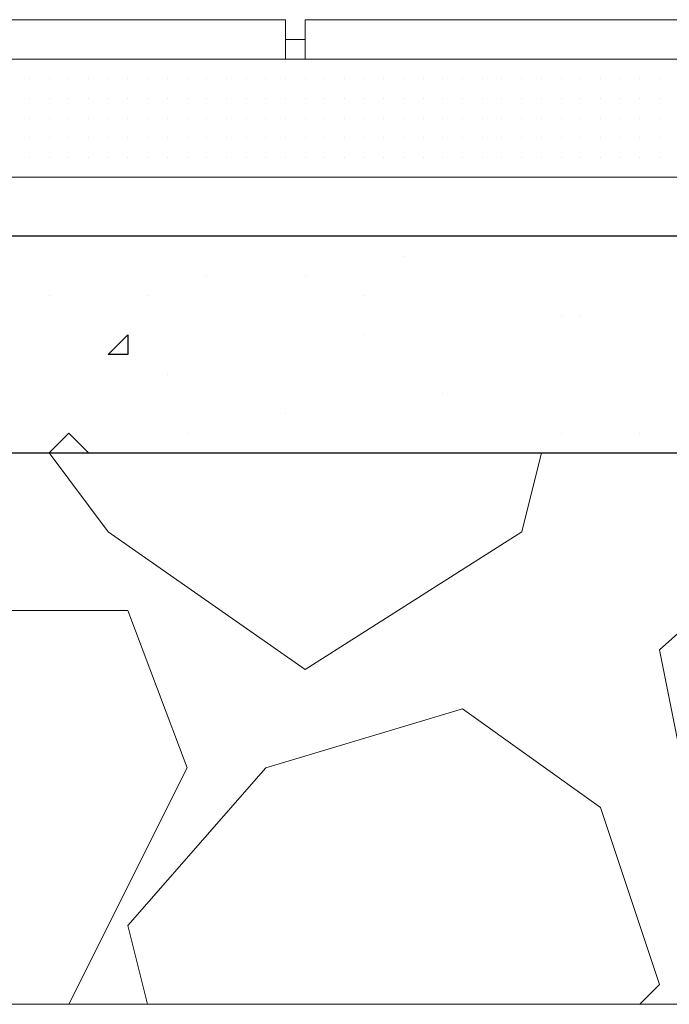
# Model space of a CAD drawing. Header units: metres. Extents: x 5.7 to 89.8, y 4 to 63.5.
# Tile 81 of 256: x 18.105 to 18.423, y 45.389 to 45.87. Entities that reach past the tile are written whole.
import ezdxf

# ---------------------------------------------------------------- set-up
doc = ezdxf.new("R2010")
doc.units = ezdxf.units.M
doc.header["$MEASUREMENT"] = 0
for name, color, linetype in [('PDF17_hatch', 7, 'Continuous'), ('PDF17_hatch-borshi', 7, 'Continuous'), ('PDF17_kaff', 7, 'Continuous')]:
    doc.layers.add(name, color=color, linetype=linetype)

msp = doc.modelspace()

# ---------------------------------------------------------------- linework, layer by layer
at = {"layer": 'PDF17_hatch', "lineweight": 25}
for points in [[(18.29286, 45.75462), (18.29286, 45.75462)], [(18.19655, 45.74499), (18.19655, 45.74499)], [(18.2447, 45.74499), (18.2447, 45.74499)], [(18.1195, 45.73536), (18.1195, 45.73536)], [(18.16765, 45.73536), (18.16765, 45.73536)], [(18.2736, 45.73536), (18.2736, 45.73536)], [(18.36991, 45.72573), (18.36991, 45.72573)], [(18.37954, 45.72573), (18.37954, 45.72573)], [(18.2736, 45.7161), (18.2736, 45.7161)], [(18.17728, 45.69683), (18.17728, 45.69683)], [(18.31212, 45.6872), (18.31212, 45.6872)], [(18.23507, 45.67757), (18.23507, 45.67757)], [(18.1195, 45.65831), (18.12913, 45.66794), (18.13876, 45.65831)], [(18.18692, 45.66794), (18.18692, 45.66794)], [(18.36991, 45.66794), (18.36991, 45.66794)], [(18.40843, 45.66794), (18.40843, 45.66794)], [(18.23507, 45.65831), (18.23507, 45.65831)], [(18.23507, 45.65831), (18.23507, 45.65831)]]:
    msp.add_lwpolyline(points, dxfattribs=at)
msp.add_lwpolyline([(18.15802, 45.7161), (18.15802, 45.70646), (18.14839, 45.70646)], close=True, dxfattribs=at)
at = {"layer": 'PDF17_hatch-borshi', "lineweight": 18}
for points in [[(18.10987, 45.85093), (18.10987, 45.85093)], [(18.1195, 45.85093), (18.1195, 45.85093)], [(18.1195, 45.85093), (18.1195, 45.85093)], [(18.12913, 45.85093), (18.12913, 45.85093)], [(18.12913, 45.85093), (18.12913, 45.85093)], [(18.13876, 45.85093), (18.13876, 45.85093)], [(18.14839, 45.85093), (18.14839, 45.85093)], [(18.15802, 45.85093), (18.15802, 45.85093)], [(18.15802, 45.85093), (18.15802, 45.85093)], [(18.15802, 45.85093), (18.15802, 45.85093)], [(18.17728, 45.85093), (18.17728, 45.85093)], [(18.18692, 45.85093), (18.18692, 45.85093)], [(18.19655, 45.85093), (18.19655, 45.85093)], [(18.19655, 45.85093), (18.19655, 45.85093)], [(18.21581, 45.85093), (18.21581, 45.85093)], [(18.2447, 45.85093), (18.2447, 45.85093)], [(18.2447, 45.85093), (18.2447, 45.85093)], [(18.2736, 45.85093), (18.2736, 45.85093)], [(18.31212, 45.85093), (18.31212, 45.85093)], [(18.34102, 45.85093), (18.34102, 45.85093)], [(18.35065, 45.85093), (18.35065, 45.85093)], [(18.35065, 45.85093), (18.35065, 45.85093)], [(18.35065, 45.85093), (18.35065, 45.85093)], [(18.36028, 45.85093), (18.36028, 45.85093)], [(18.36991, 45.85093), (18.36991, 45.85093)], [(18.37954, 45.85093), (18.37954, 45.85093)], [(18.38917, 45.85093), (18.38917, 45.85093)], [(18.3988, 45.85093), (18.3988, 45.85093)], [(18.3988, 45.85093), (18.3988, 45.85093)], [(18.40843, 45.85093), (18.40843, 45.85093)], [(18.41806, 45.85093), (18.41806, 45.85093)], [(18.10987, 45.8413), (18.10987, 45.8413)], [(18.10987, 45.8413), (18.10987, 45.8413)], [(18.10987, 45.8413), (18.10987, 45.8413)], [(18.1195, 45.8413), (18.1195, 45.8413)], [(18.1195, 45.8413), (18.1195, 45.8413)], [(18.1195, 45.8413), (18.1195, 45.8413)], [(18.12913, 45.8413), (18.12913, 45.8413)], [(18.12913, 45.8413), (18.12913, 45.8413)], [(18.12913, 45.8413), (18.12913, 45.8413)], [(18.12913, 45.8413), (18.12913, 45.8413)], [(18.13876, 45.8413), (18.13876, 45.8413)], [(18.13876, 45.8413), (18.13876, 45.8413)], [(18.14839, 45.8413), (18.14839, 45.8413)], [(18.14839, 45.8413), (18.14839, 45.8413)], [(18.14839, 45.8413), (18.14839, 45.8413)], [(18.14839, 45.8413), (18.14839, 45.8413)], [(18.15802, 45.8413), (18.15802, 45.8413)], [(18.15802, 45.8413), (18.15802, 45.8413)], [(18.15802, 45.8413), (18.15802, 45.8413)], [(18.16765, 45.8413), (18.16765, 45.8413)], [(18.16765, 45.8413), (18.16765, 45.8413)], [(18.16765, 45.8413), (18.16765, 45.8413)], [(18.16765, 45.8413), (18.16765, 45.8413)], [(18.16765, 45.8413), (18.16765, 45.8413)], [(18.17728, 45.8413), (18.17728, 45.8413)], [(18.17728, 45.8413), (18.17728, 45.8413)], [(18.17728, 45.8413), (18.17728, 45.8413)], [(18.18692, 45.8413), (18.18692, 45.8413)], [(18.18692, 45.8413), (18.18692, 45.8413)], [(18.18692, 45.8413), (18.18692, 45.8413)], [(18.18692, 45.8413), (18.18692, 45.8413)], [(18.18692, 45.8413), (18.18692, 45.8413)], [(18.19655, 45.8413), (18.19655, 45.8413)], [(18.19655, 45.8413), (18.19655, 45.8413)], [(18.20618, 45.8413), (18.20618, 45.8413)], [(18.20618, 45.8413), (18.20618, 45.8413)], [(18.20618, 45.8413), (18.20618, 45.8413)], [(18.21581, 45.8413), (18.21581, 45.8413)], [(18.21581, 45.8413), (18.21581, 45.8413)], [(18.21581, 45.8413), (18.21581, 45.8413)], [(18.22544, 45.8413), (18.22544, 45.8413)], [(18.22544, 45.8413), (18.22544, 45.8413)], [(18.22544, 45.8413), (18.22544, 45.8413)], [(18.22544, 45.8413), (18.22544, 45.8413)], [(18.23507, 45.8413), (18.23507, 45.8413)], [(18.23507, 45.8413), (18.23507, 45.8413)], [(18.2447, 45.8413), (18.2447, 45.8413)], [(18.2447, 45.8413), (18.2447, 45.8413)], [(18.2447, 45.8413), (18.2447, 45.8413)], [(18.25433, 45.8413), (18.25433, 45.8413)], [(18.25433, 45.8413), (18.25433, 45.8413)], [(18.25433, 45.8413), (18.25433, 45.8413)], [(18.26397, 45.8413), (18.26397, 45.8413)], [(18.26397, 45.8413), (18.26397, 45.8413)], [(18.26397, 45.8413), (18.26397, 45.8413)], [(18.2736, 45.8413), (18.2736, 45.8413)], [(18.2736, 45.8413), (18.2736, 45.8413)], [(18.28323, 45.8413), (18.28323, 45.8413)], [(18.28323, 45.8413), (18.28323, 45.8413)], [(18.28323, 45.8413), (18.28323, 45.8413)], [(18.28323, 45.8413), (18.28323, 45.8413)], [(18.29286, 45.8413), (18.29286, 45.8413)], [(18.29286, 45.8413), (18.29286, 45.8413)], [(18.29286, 45.8413), (18.29286, 45.8413)], [(18.29286, 45.8413), (18.29286, 45.8413)], [(18.30249, 45.8413), (18.30249, 45.8413)], [(18.30249, 45.8413), (18.30249, 45.8413)], [(18.30249, 45.8413), (18.30249, 45.8413)], [(18.30249, 45.8413), (18.30249, 45.8413)], [(18.31212, 45.8413), (18.31212, 45.8413)], [(18.31212, 45.8413), (18.31212, 45.8413)], [(18.31212, 45.8413), (18.31212, 45.8413)], [(18.31212, 45.8413), (18.31212, 45.8413)], [(18.32175, 45.8413), (18.32175, 45.8413)], [(18.32175, 45.8413), (18.32175, 45.8413)], [(18.32175, 45.8413), (18.32175, 45.8413)], [(18.32175, 45.8413), (18.32175, 45.8413)], [(18.32175, 45.8413), (18.32175, 45.8413)], [(18.33138, 45.8413), (18.33138, 45.8413)], [(18.33138, 45.8413), (18.33138, 45.8413)], [(18.33138, 45.8413), (18.33138, 45.8413)], [(18.33138, 45.8413), (18.33138, 45.8413)], [(18.34102, 45.8413), (18.34102, 45.8413)], [(18.34102, 45.8413), (18.34102, 45.8413)], [(18.34102, 45.8413), (18.34102, 45.8413)], [(18.35065, 45.8413), (18.35065, 45.8413)], [(18.35065, 45.8413), (18.35065, 45.8413)], [(18.35065, 45.8413), (18.35065, 45.8413)], [(18.35065, 45.8413), (18.35065, 45.8413)], [(18.36028, 45.8413), (18.36028, 45.8413)], [(18.36028, 45.8413), (18.36028, 45.8413)], [(18.36991, 45.8413), (18.36991, 45.8413)], [(18.36991, 45.8413), (18.36991, 45.8413)], [(18.36991, 45.8413), (18.36991, 45.8413)], [(18.36991, 45.8413), (18.36991, 45.8413)], [(18.36991, 45.8413), (18.36991, 45.8413)], [(18.37954, 45.8413), (18.37954, 45.8413)], [(18.37954, 45.8413), (18.37954, 45.8413)], [(18.37954, 45.8413), (18.37954, 45.8413)], [(18.37954, 45.8413), (18.37954, 45.8413)], [(18.38917, 45.8413), (18.38917, 45.8413)], [(18.38917, 45.8413), (18.38917, 45.8413)], [(18.38917, 45.8413), (18.38917, 45.8413)], [(18.3988, 45.8413), (18.3988, 45.8413)], [(18.3988, 45.8413), (18.3988, 45.8413)], [(18.3988, 45.8413), (18.3988, 45.8413)], [(18.40843, 45.8413), (18.40843, 45.8413)], [(18.40843, 45.8413), (18.40843, 45.8413)], [(18.40843, 45.8413), (18.40843, 45.8413)], [(18.40843, 45.8413), (18.40843, 45.8413)], [(18.41806, 45.8413), (18.41806, 45.8413)], [(18.41806, 45.8413), (18.41806, 45.8413)], [(18.41806, 45.8413), (18.41806, 45.8413)], [(18.41806, 45.8413), (18.41806, 45.8413)], [(18.10987, 45.83167), (18.10987, 45.83167)], [(18.10987, 45.83167), (18.10987, 45.83167)], [(18.1195, 45.83167), (18.1195, 45.83167)], [(18.1195, 45.83167), (18.1195, 45.83167)], [(18.1195, 45.83167), (18.1195, 45.83167)], [(18.1195, 45.83167), (18.1195, 45.83167)], [(18.12913, 45.83167), (18.12913, 45.83167)], [(18.12913, 45.83167), (18.12913, 45.83167)], [(18.12913, 45.83167), (18.12913, 45.83167)], [(18.13876, 45.83167), (18.13876, 45.83167)], [(18.13876, 45.83167), (18.13876, 45.83167)], [(18.14839, 45.83167), (18.14839, 45.83167)], [(18.14839, 45.83167), (18.14839, 45.83167)], [(18.14839, 45.83167), (18.14839, 45.83167)], [(18.15802, 45.83167), (18.15802, 45.83167)], [(18.15802, 45.83167), (18.15802, 45.83167)], [(18.15802, 45.83167), (18.15802, 45.83167)], [(18.15802, 45.83167), (18.15802, 45.83167)], [(18.16765, 45.83167), (18.16765, 45.83167)], [(18.16765, 45.83167), (18.16765, 45.83167)], [(18.16765, 45.83167), (18.16765, 45.83167)], [(18.17728, 45.83167), (18.17728, 45.83167)], [(18.17728, 45.83167), (18.17728, 45.83167)], [(18.17728, 45.83167), (18.17728, 45.83167)], [(18.17728, 45.83167), (18.17728, 45.83167)], [(18.18692, 45.83167), (18.18692, 45.83167)], [(18.18692, 45.83167), (18.18692, 45.83167)], [(18.18692, 45.83167), (18.18692, 45.83167)], [(18.18692, 45.83167), (18.18692, 45.83167)], [(18.19655, 45.83167), (18.19655, 45.83167)], [(18.19655, 45.83167), (18.19655, 45.83167)], [(18.19655, 45.83167), (18.19655, 45.83167)], [(18.19655, 45.83167), (18.19655, 45.83167)], [(18.20618, 45.83167), (18.20618, 45.83167)], [(18.21581, 45.83167), (18.21581, 45.83167)], [(18.21581, 45.83167), (18.21581, 45.83167)], [(18.21581, 45.83167), (18.21581, 45.83167)], [(18.21581, 45.83167), (18.21581, 45.83167)], [(18.21581, 45.83167), (18.21581, 45.83167)], [(18.22544, 45.83167), (18.22544, 45.83167)], [(18.22544, 45.83167), (18.22544, 45.83167)], [(18.23507, 45.83167), (18.23507, 45.83167)], [(18.23507, 45.83167), (18.23507, 45.83167)], [(18.23507, 45.83167), (18.23507, 45.83167)], [(18.23507, 45.83167), (18.23507, 45.83167)], [(18.2447, 45.83167), (18.2447, 45.83167)], [(18.2447, 45.83167), (18.2447, 45.83167)], [(18.2447, 45.83167), (18.2447, 45.83167)], [(18.25433, 45.83167), (18.25433, 45.83167)], [(18.25433, 45.83167), (18.25433, 45.83167)], [(18.25433, 45.83167), (18.25433, 45.83167)], [(18.25433, 45.83167), (18.25433, 45.83167)], [(18.26397, 45.83167), (18.26397, 45.83167)], [(18.2736, 45.83167), (18.2736, 45.83167)], [(18.2736, 45.83167), (18.2736, 45.83167)], [(18.2736, 45.83167), (18.2736, 45.83167)], [(18.2736, 45.83167), (18.2736, 45.83167)], [(18.28323, 45.83167), (18.28323, 45.83167)], [(18.28323, 45.83167), (18.28323, 45.83167)], [(18.28323, 45.83167), (18.28323, 45.83167)], [(18.29286, 45.83167), (18.29286, 45.83167)], [(18.29286, 45.83167), (18.29286, 45.83167)], [(18.29286, 45.83167), (18.29286, 45.83167)], [(18.30249, 45.83167), (18.30249, 45.83167)], [(18.30249, 45.83167), (18.30249, 45.83167)], [(18.30249, 45.83167), (18.30249, 45.83167)], [(18.31212, 45.83167), (18.31212, 45.83167)], [(18.31212, 45.83167), (18.31212, 45.83167)], [(18.31212, 45.83167), (18.31212, 45.83167)], [(18.31212, 45.83167), (18.31212, 45.83167)], [(18.32175, 45.83167), (18.32175, 45.83167)], [(18.32175, 45.83167), (18.32175, 45.83167)], [(18.32175, 45.83167), (18.32175, 45.83167)], [(18.32175, 45.83167), (18.32175, 45.83167)], [(18.33138, 45.83167), (18.33138, 45.83167)], [(18.33138, 45.83167), (18.33138, 45.83167)], [(18.33138, 45.83167), (18.33138, 45.83167)], [(18.34102, 45.83167), (18.34102, 45.83167)], [(18.34102, 45.83167), (18.34102, 45.83167)], [(18.34102, 45.83167), (18.34102, 45.83167)], [(18.34102, 45.83167), (18.34102, 45.83167)], [(18.35065, 45.83167), (18.35065, 45.83167)], [(18.35065, 45.83167), (18.35065, 45.83167)], [(18.35065, 45.83167), (18.35065, 45.83167)], [(18.35065, 45.83167), (18.35065, 45.83167)], [(18.36028, 45.83167), (18.36028, 45.83167)], [(18.36028, 45.83167), (18.36028, 45.83167)], [(18.36028, 45.83167), (18.36028, 45.83167)], [(18.36991, 45.83167), (18.36991, 45.83167)], [(18.36991, 45.83167), (18.36991, 45.83167)], [(18.36991, 45.83167), (18.36991, 45.83167)], [(18.36991, 45.83167), (18.36991, 45.83167)], [(18.37954, 45.83167), (18.37954, 45.83167)], [(18.37954, 45.83167), (18.37954, 45.83167)], [(18.37954, 45.83167), (18.37954, 45.83167)], [(18.38917, 45.83167), (18.38917, 45.83167)], [(18.38917, 45.83167), (18.38917, 45.83167)], [(18.38917, 45.83167), (18.38917, 45.83167)], [(18.3988, 45.83167), (18.3988, 45.83167)], [(18.3988, 45.83167), (18.3988, 45.83167)], [(18.3988, 45.83167), (18.3988, 45.83167)], [(18.3988, 45.83167), (18.3988, 45.83167)], [(18.40843, 45.83167), (18.40843, 45.83167)], [(18.40843, 45.83167), (18.40843, 45.83167)], [(18.40843, 45.83167), (18.40843, 45.83167)], [(18.41806, 45.83167), (18.41806, 45.83167)], [(18.41806, 45.83167), (18.41806, 45.83167)], [(18.41806, 45.83167), (18.41806, 45.83167)], [(18.41806, 45.83167), (18.41806, 45.83167)], [(18.10987, 45.82204), (18.10987, 45.82204)], [(18.10987, 45.82204), (18.10987, 45.82204)], [(18.10987, 45.82204), (18.10987, 45.82204)], [(18.10987, 45.82204), (18.10987, 45.82204)], [(18.1195, 45.82204), (18.1195, 45.82204)], [(18.1195, 45.82204), (18.1195, 45.82204)], [(18.1195, 45.82204), (18.1195, 45.82204)], [(18.12913, 45.82204), (18.12913, 45.82204)], [(18.12913, 45.82204), (18.12913, 45.82204)], [(18.12913, 45.82204), (18.12913, 45.82204)], [(18.13876, 45.82204), (18.13876, 45.82204)], [(18.13876, 45.82204), (18.13876, 45.82204)], [(18.14839, 45.82204), (18.14839, 45.82204)], [(18.14839, 45.82204), (18.14839, 45.82204)], [(18.14839, 45.82204), (18.14839, 45.82204)], [(18.14839, 45.82204), (18.14839, 45.82204)], [(18.15802, 45.82204), (18.15802, 45.82204)], [(18.15802, 45.82204), (18.15802, 45.82204)], [(18.15802, 45.82204), (18.15802, 45.82204)], [(18.16765, 45.82204), (18.16765, 45.82204)], [(18.16765, 45.82204), (18.16765, 45.82204)], [(18.16765, 45.82204), (18.16765, 45.82204)], [(18.17728, 45.82204), (18.17728, 45.82204)], [(18.17728, 45.82204), (18.17728, 45.82204)], [(18.17728, 45.82204), (18.17728, 45.82204)], [(18.17728, 45.82204), (18.17728, 45.82204)], [(18.18692, 45.82204), (18.18692, 45.82204)], [(18.18692, 45.82204), (18.18692, 45.82204)], [(18.18692, 45.82204), (18.18692, 45.82204)], [(18.18692, 45.82204), (18.18692, 45.82204)], [(18.19655, 45.82204), (18.19655, 45.82204)], [(18.19655, 45.82204), (18.19655, 45.82204)], [(18.19655, 45.82204), (18.19655, 45.82204)], [(18.20618, 45.82204), (18.20618, 45.82204)], [(18.20618, 45.82204), (18.20618, 45.82204)], [(18.20618, 45.82204), (18.20618, 45.82204)], [(18.20618, 45.82204), (18.20618, 45.82204)], [(18.21581, 45.82204), (18.21581, 45.82204)], [(18.21581, 45.82204), (18.21581, 45.82204)], [(18.21581, 45.82204), (18.21581, 45.82204)], [(18.21581, 45.82204), (18.21581, 45.82204)], [(18.22544, 45.82204), (18.22544, 45.82204)], [(18.22544, 45.82204), (18.22544, 45.82204)], [(18.22544, 45.82204), (18.22544, 45.82204)], [(18.23507, 45.82204), (18.23507, 45.82204)], [(18.23507, 45.82204), (18.23507, 45.82204)], [(18.23507, 45.82204), (18.23507, 45.82204)], [(18.23507, 45.82204), (18.23507, 45.82204)], [(18.2447, 45.82204), (18.2447, 45.82204)], [(18.2447, 45.82204), (18.2447, 45.82204)], [(18.2447, 45.82204), (18.2447, 45.82204)], [(18.2447, 45.82204), (18.2447, 45.82204)], [(18.25433, 45.82204), (18.25433, 45.82204)], [(18.25433, 45.82204), (18.25433, 45.82204)], [(18.25433, 45.82204), (18.25433, 45.82204)], [(18.25433, 45.82204), (18.25433, 45.82204)], [(18.26397, 45.82204), (18.26397, 45.82204)], [(18.26397, 45.82204), (18.26397, 45.82204)], [(18.26397, 45.82204), (18.26397, 45.82204)], [(18.2736, 45.82204), (18.2736, 45.82204)], [(18.2736, 45.82204), (18.2736, 45.82204)], [(18.28323, 45.82204), (18.28323, 45.82204)], [(18.28323, 45.82204), (18.28323, 45.82204)], [(18.28323, 45.82204), (18.28323, 45.82204)], [(18.28323, 45.82204), (18.28323, 45.82204)], [(18.28323, 45.82204), (18.28323, 45.82204)], [(18.29286, 45.82204), (18.29286, 45.82204)], [(18.30249, 45.82204), (18.30249, 45.82204)], [(18.30249, 45.82204), (18.30249, 45.82204)], [(18.30249, 45.82204), (18.30249, 45.82204)], [(18.31212, 45.82204), (18.31212, 45.82204)], [(18.31212, 45.82204), (18.31212, 45.82204)], [(18.31212, 45.82204), (18.31212, 45.82204)], [(18.31212, 45.82204), (18.31212, 45.82204)], [(18.32175, 45.82204), (18.32175, 45.82204)], [(18.32175, 45.82204), (18.32175, 45.82204)], [(18.32175, 45.82204), (18.32175, 45.82204)], [(18.33138, 45.82204), (18.33138, 45.82204)], [(18.33138, 45.82204), (18.33138, 45.82204)], [(18.33138, 45.82204), (18.33138, 45.82204)], [(18.33138, 45.82204), (18.33138, 45.82204)], [(18.34102, 45.82204), (18.34102, 45.82204)], [(18.34102, 45.82204), (18.34102, 45.82204)], [(18.34102, 45.82204), (18.34102, 45.82204)], [(18.34102, 45.82204), (18.34102, 45.82204)], [(18.35065, 45.82204), (18.35065, 45.82204)], [(18.35065, 45.82204), (18.35065, 45.82204)], [(18.35065, 45.82204), (18.35065, 45.82204)], [(18.36028, 45.82204), (18.36028, 45.82204)], [(18.36028, 45.82204), (18.36028, 45.82204)], [(18.36028, 45.82204), (18.36028, 45.82204)], [(18.36028, 45.82204), (18.36028, 45.82204)], [(18.36991, 45.82204), (18.36991, 45.82204)], [(18.36991, 45.82204), (18.36991, 45.82204)], [(18.36991, 45.82204), (18.36991, 45.82204)], [(18.36991, 45.82204), (18.36991, 45.82204)], [(18.37954, 45.82204), (18.37954, 45.82204)], [(18.37954, 45.82204), (18.37954, 45.82204)], [(18.37954, 45.82204), (18.37954, 45.82204)], [(18.37954, 45.82204), (18.37954, 45.82204)], [(18.38917, 45.82204), (18.38917, 45.82204)], [(18.38917, 45.82204), (18.38917, 45.82204)], [(18.38917, 45.82204), (18.38917, 45.82204)], [(18.38917, 45.82204), (18.38917, 45.82204)], [(18.38917, 45.82204), (18.38917, 45.82204)], [(18.3988, 45.82204), (18.3988, 45.82204)], [(18.3988, 45.82204), (18.3988, 45.82204)], [(18.3988, 45.82204), (18.3988, 45.82204)], [(18.40843, 45.82204), (18.40843, 45.82204)], [(18.40843, 45.82204), (18.40843, 45.82204)], [(18.40843, 45.82204), (18.40843, 45.82204)], [(18.40843, 45.82204), (18.40843, 45.82204)], [(18.41806, 45.82204), (18.41806, 45.82204)], [(18.41806, 45.82204), (18.41806, 45.82204)], [(18.41806, 45.82204), (18.41806, 45.82204)], [(18.10987, 45.81241), (18.10987, 45.81241)], [(18.10987, 45.81241), (18.10987, 45.81241)], [(18.1195, 45.81241), (18.1195, 45.81241)], [(18.1195, 45.81241), (18.1195, 45.81241)], [(18.1195, 45.81241), (18.1195, 45.81241)], [(18.1195, 45.81241), (18.1195, 45.81241)], [(18.12913, 45.81241), (18.12913, 45.81241)], [(18.12913, 45.81241), (18.12913, 45.81241)], [(18.12913, 45.81241), (18.12913, 45.81241)], [(18.13876, 45.81241), (18.13876, 45.81241)], [(18.13876, 45.81241), (18.13876, 45.81241)], [(18.13876, 45.81241), (18.13876, 45.81241)], [(18.14839, 45.81241), (18.14839, 45.81241)], [(18.14839, 45.81241), (18.14839, 45.81241)], [(18.14839, 45.81241), (18.14839, 45.81241)], [(18.14839, 45.81241), (18.14839, 45.81241)], [(18.15802, 45.81241), (18.15802, 45.81241)], [(18.15802, 45.81241), (18.15802, 45.81241)], [(18.15802, 45.81241), (18.15802, 45.81241)], [(18.16765, 45.81241), (18.16765, 45.81241)], [(18.16765, 45.81241), (18.16765, 45.81241)], [(18.16765, 45.81241), (18.16765, 45.81241)], [(18.17728, 45.81241), (18.17728, 45.81241)], [(18.17728, 45.81241), (18.17728, 45.81241)], [(18.17728, 45.81241), (18.17728, 45.81241)], [(18.17728, 45.81241), (18.17728, 45.81241)], [(18.18692, 45.81241), (18.18692, 45.81241)], [(18.18692, 45.81241), (18.18692, 45.81241)], [(18.18692, 45.81241), (18.18692, 45.81241)], [(18.18692, 45.81241), (18.18692, 45.81241)], [(18.19655, 45.81241), (18.19655, 45.81241)], [(18.19655, 45.81241), (18.19655, 45.81241)], [(18.19655, 45.81241), (18.19655, 45.81241)], [(18.20618, 45.81241), (18.20618, 45.81241)], [(18.20618, 45.81241), (18.20618, 45.81241)], [(18.20618, 45.81241), (18.20618, 45.81241)], [(18.20618, 45.81241), (18.20618, 45.81241)], [(18.21581, 45.81241), (18.21581, 45.81241)], [(18.21581, 45.81241), (18.21581, 45.81241)], [(18.21581, 45.81241), (18.21581, 45.81241)], [(18.21581, 45.81241), (18.21581, 45.81241)], [(18.22544, 45.81241), (18.22544, 45.81241)], [(18.22544, 45.81241), (18.22544, 45.81241)], [(18.22544, 45.81241), (18.22544, 45.81241)], [(18.23507, 45.81241), (18.23507, 45.81241)], [(18.23507, 45.81241), (18.23507, 45.81241)], [(18.23507, 45.81241), (18.23507, 45.81241)], [(18.23507, 45.81241), (18.23507, 45.81241)], [(18.23507, 45.81241), (18.23507, 45.81241)], [(18.2447, 45.81241), (18.2447, 45.81241)], [(18.2447, 45.81241), (18.2447, 45.81241)], [(18.2447, 45.81241), (18.2447, 45.81241)], [(18.2447, 45.81241), (18.2447, 45.81241)], [(18.25433, 45.81241), (18.25433, 45.81241)], [(18.25433, 45.81241), (18.25433, 45.81241)], [(18.25433, 45.81241), (18.25433, 45.81241)], [(18.25433, 45.81241), (18.25433, 45.81241)], [(18.25433, 45.81241), (18.25433, 45.81241)], [(18.26397, 45.81241), (18.26397, 45.81241)], [(18.26397, 45.81241), (18.26397, 45.81241)], [(18.26397, 45.81241), (18.26397, 45.81241)], [(18.2736, 45.81241), (18.2736, 45.81241)], [(18.2736, 45.81241), (18.2736, 45.81241)], [(18.2736, 45.81241), (18.2736, 45.81241)], [(18.2736, 45.81241), (18.2736, 45.81241)], [(18.28323, 45.81241), (18.28323, 45.81241)], [(18.28323, 45.81241), (18.28323, 45.81241)], [(18.28323, 45.81241), (18.28323, 45.81241)], [(18.28323, 45.81241), (18.28323, 45.81241)], [(18.29286, 45.81241), (18.29286, 45.81241)], [(18.29286, 45.81241), (18.29286, 45.81241)], [(18.29286, 45.81241), (18.29286, 45.81241)], [(18.30249, 45.81241), (18.30249, 45.81241)], [(18.30249, 45.81241), (18.30249, 45.81241)], [(18.30249, 45.81241), (18.30249, 45.81241)], [(18.30249, 45.81241), (18.30249, 45.81241)], [(18.31212, 45.81241), (18.31212, 45.81241)], [(18.31212, 45.81241), (18.31212, 45.81241)], [(18.31212, 45.81241), (18.31212, 45.81241)], [(18.31212, 45.81241), (18.31212, 45.81241)], [(18.32175, 45.81241), (18.32175, 45.81241)], [(18.32175, 45.81241), (18.32175, 45.81241)], [(18.32175, 45.81241), (18.32175, 45.81241)], [(18.33138, 45.81241), (18.33138, 45.81241)], [(18.33138, 45.81241), (18.33138, 45.81241)], [(18.33138, 45.81241), (18.33138, 45.81241)], [(18.34102, 45.81241), (18.34102, 45.81241)], [(18.34102, 45.81241), (18.34102, 45.81241)], [(18.34102, 45.81241), (18.34102, 45.81241)], [(18.35065, 45.81241), (18.35065, 45.81241)], [(18.35065, 45.81241), (18.35065, 45.81241)], [(18.35065, 45.81241), (18.35065, 45.81241)], [(18.36028, 45.81241), (18.36028, 45.81241)], [(18.36028, 45.81241), (18.36028, 45.81241)], [(18.36028, 45.81241), (18.36028, 45.81241)], [(18.36028, 45.81241), (18.36028, 45.81241)], [(18.36991, 45.81241), (18.36991, 45.81241)], [(18.36991, 45.81241), (18.36991, 45.81241)], [(18.36991, 45.81241), (18.36991, 45.81241)], [(18.37954, 45.81241), (18.37954, 45.81241)], [(18.37954, 45.81241), (18.37954, 45.81241)], [(18.37954, 45.81241), (18.37954, 45.81241)], [(18.38917, 45.81241), (18.38917, 45.81241)], [(18.38917, 45.81241), (18.38917, 45.81241)], [(18.38917, 45.81241), (18.38917, 45.81241)], [(18.38917, 45.81241), (18.38917, 45.81241)], [(18.3988, 45.81241), (18.3988, 45.81241)], [(18.3988, 45.81241), (18.3988, 45.81241)], [(18.3988, 45.81241), (18.3988, 45.81241)], [(18.3988, 45.81241), (18.3988, 45.81241)], [(18.40843, 45.81241), (18.40843, 45.81241)], [(18.40843, 45.81241), (18.40843, 45.81241)], [(18.40843, 45.81241), (18.40843, 45.81241)], [(18.41806, 45.81241), (18.41806, 45.81241)], [(18.41806, 45.81241), (18.41806, 45.81241)], [(18.41806, 45.81241), (18.41806, 45.81241)], [(18.10987, 45.80278), (18.10987, 45.80278)], [(18.10987, 45.80278), (18.10987, 45.80278)], [(18.10987, 45.80278), (18.10987, 45.80278)], [(18.10987, 45.80278), (18.10987, 45.80278)], [(18.1195, 45.80278), (18.1195, 45.80278)], [(18.1195, 45.80278), (18.1195, 45.80278)], [(18.1195, 45.80278), (18.1195, 45.80278)], [(18.1195, 45.80278), (18.1195, 45.80278)], [(18.12913, 45.80278), (18.12913, 45.80278)], [(18.12913, 45.80278), (18.12913, 45.80278)], [(18.13876, 45.80278), (18.13876, 45.80278)], [(18.13876, 45.80278), (18.13876, 45.80278)], [(18.13876, 45.80278), (18.13876, 45.80278)], [(18.14839, 45.80278), (18.14839, 45.80278)], [(18.14839, 45.80278), (18.14839, 45.80278)], [(18.14839, 45.80278), (18.14839, 45.80278)], [(18.14839, 45.80278), (18.14839, 45.80278)], [(18.15802, 45.80278), (18.15802, 45.80278)], [(18.15802, 45.80278), (18.15802, 45.80278)], [(18.15802, 45.80278), (18.15802, 45.80278)], [(18.15802, 45.80278), (18.15802, 45.80278)], [(18.16765, 45.80278), (18.16765, 45.80278)], [(18.16765, 45.80278), (18.16765, 45.80278)], [(18.16765, 45.80278), (18.16765, 45.80278)], [(18.16765, 45.80278), (18.16765, 45.80278)], [(18.17728, 45.80278), (18.17728, 45.80278)], [(18.17728, 45.80278), (18.17728, 45.80278)], [(18.17728, 45.80278), (18.17728, 45.80278)], [(18.17728, 45.80278), (18.17728, 45.80278)], [(18.18692, 45.80278), (18.18692, 45.80278)], [(18.18692, 45.80278), (18.18692, 45.80278)], [(18.18692, 45.80278), (18.18692, 45.80278)], [(18.18692, 45.80278), (18.18692, 45.80278)], [(18.19655, 45.80278), (18.19655, 45.80278)], [(18.19655, 45.80278), (18.19655, 45.80278)], [(18.19655, 45.80278), (18.19655, 45.80278)], [(18.20618, 45.80278), (18.20618, 45.80278)], [(18.20618, 45.80278), (18.20618, 45.80278)], [(18.20618, 45.80278), (18.20618, 45.80278)], [(18.21581, 45.80278), (18.21581, 45.80278)], [(18.21581, 45.80278), (18.21581, 45.80278)], [(18.21581, 45.80278), (18.21581, 45.80278)], [(18.21581, 45.80278), (18.21581, 45.80278)], [(18.22544, 45.80278), (18.22544, 45.80278)], [(18.22544, 45.80278), (18.22544, 45.80278)], [(18.22544, 45.80278), (18.22544, 45.80278)], [(18.23507, 45.80278), (18.23507, 45.80278)], [(18.23507, 45.80278), (18.23507, 45.80278)], [(18.23507, 45.80278), (18.23507, 45.80278)], [(18.2447, 45.80278), (18.2447, 45.80278)], [(18.2447, 45.80278), (18.2447, 45.80278)], [(18.2447, 45.80278), (18.2447, 45.80278)], [(18.2447, 45.80278), (18.2447, 45.80278)], [(18.25433, 45.80278), (18.25433, 45.80278)], [(18.25433, 45.80278), (18.25433, 45.80278)], [(18.25433, 45.80278), (18.25433, 45.80278)], [(18.26397, 45.80278), (18.26397, 45.80278)], [(18.26397, 45.80278), (18.26397, 45.80278)], [(18.26397, 45.80278), (18.26397, 45.80278)], [(18.26397, 45.80278), (18.26397, 45.80278)], [(18.2736, 45.80278), (18.2736, 45.80278)], [(18.2736, 45.80278), (18.2736, 45.80278)], [(18.2736, 45.80278), (18.2736, 45.80278)], [(18.28323, 45.80278), (18.28323, 45.80278)], [(18.28323, 45.80278), (18.28323, 45.80278)], [(18.28323, 45.80278), (18.28323, 45.80278)], [(18.28323, 45.80278), (18.28323, 45.80278)], [(18.29286, 45.80278), (18.29286, 45.80278)], [(18.29286, 45.80278), (18.29286, 45.80278)], [(18.29286, 45.80278), (18.29286, 45.80278)], [(18.30249, 45.80278), (18.30249, 45.80278)], [(18.30249, 45.80278), (18.30249, 45.80278)], [(18.30249, 45.80278), (18.30249, 45.80278)], [(18.30249, 45.80278), (18.30249, 45.80278)], [(18.30249, 45.80278), (18.30249, 45.80278)], [(18.31212, 45.80278), (18.31212, 45.80278)], [(18.31212, 45.80278), (18.31212, 45.80278)], [(18.31212, 45.80278), (18.31212, 45.80278)], [(18.31212, 45.80278), (18.31212, 45.80278)], [(18.32175, 45.80278), (18.32175, 45.80278)], [(18.32175, 45.80278), (18.32175, 45.80278)], [(18.32175, 45.80278), (18.32175, 45.80278)], [(18.33138, 45.80278), (18.33138, 45.80278)], [(18.33138, 45.80278), (18.33138, 45.80278)], [(18.33138, 45.80278), (18.33138, 45.80278)], [(18.34102, 45.80278), (18.34102, 45.80278)], [(18.34102, 45.80278), (18.34102, 45.80278)], [(18.34102, 45.80278), (18.34102, 45.80278)], [(18.35065, 45.80278), (18.35065, 45.80278)], [(18.35065, 45.80278), (18.35065, 45.80278)], [(18.35065, 45.80278), (18.35065, 45.80278)], [(18.36028, 45.80278), (18.36028, 45.80278)], [(18.36028, 45.80278), (18.36028, 45.80278)], [(18.36028, 45.80278), (18.36028, 45.80278)], [(18.36991, 45.80278), (18.36991, 45.80278)], [(18.36991, 45.80278), (18.36991, 45.80278)], [(18.36991, 45.80278), (18.36991, 45.80278)], [(18.36991, 45.80278), (18.36991, 45.80278)], [(18.37954, 45.80278), (18.37954, 45.80278)], [(18.37954, 45.80278), (18.37954, 45.80278)], [(18.37954, 45.80278), (18.37954, 45.80278)], [(18.38917, 45.80278), (18.38917, 45.80278)], [(18.38917, 45.80278), (18.38917, 45.80278)], [(18.38917, 45.80278), (18.38917, 45.80278)], [(18.38917, 45.80278), (18.38917, 45.80278)], [(18.3988, 45.80278), (18.3988, 45.80278)], [(18.3988, 45.80278), (18.3988, 45.80278)], [(18.3988, 45.80278), (18.3988, 45.80278)], [(18.40843, 45.80278), (18.40843, 45.80278)], [(18.40843, 45.80278), (18.40843, 45.80278)], [(18.40843, 45.80278), (18.40843, 45.80278)], [(18.41806, 45.80278), (18.41806, 45.80278)], [(18.41806, 45.80278), (18.41806, 45.80278)], [(18.41806, 45.80278), (18.41806, 45.80278)], [(18.41806, 45.80278), (18.41806, 45.80278)], [(18.10987, 45.79315), (18.10987, 45.79315)], [(18.10987, 45.79315), (18.10987, 45.79315)], [(18.10987, 45.79315), (18.10987, 45.79315)], [(18.1195, 45.79315), (18.1195, 45.79315)], [(18.1195, 45.79315), (18.1195, 45.79315)], [(18.12913, 45.79315), (18.12913, 45.79315)], [(18.12913, 45.79315), (18.12913, 45.79315)], [(18.12913, 45.79315), (18.12913, 45.79315)], [(18.13876, 45.79315), (18.13876, 45.79315)], [(18.13876, 45.79315), (18.13876, 45.79315)], [(18.14839, 45.79315), (18.14839, 45.79315)], [(18.14839, 45.79315), (18.14839, 45.79315)], [(18.14839, 45.79315), (18.14839, 45.79315)], [(18.15802, 45.79315), (18.15802, 45.79315)], [(18.16765, 45.79315), (18.16765, 45.79315)], [(18.16765, 45.79315), (18.16765, 45.79315)], [(18.17728, 45.79315), (18.17728, 45.79315)], [(18.18692, 45.79315), (18.18692, 45.79315)], [(18.20618, 45.79315), (18.20618, 45.79315)], [(18.21581, 45.79315), (18.21581, 45.79315)], [(18.21581, 45.79315), (18.21581, 45.79315)], [(18.22544, 45.79315), (18.22544, 45.79315)], [(18.23507, 45.79315), (18.23507, 45.79315)], [(18.2447, 45.79315), (18.2447, 45.79315)], [(18.2447, 45.79315), (18.2447, 45.79315)], [(18.2447, 45.79315), (18.2447, 45.79315)], [(18.25433, 45.79315), (18.25433, 45.79315)], [(18.26397, 45.79315), (18.26397, 45.79315)], [(18.26397, 45.79315), (18.26397, 45.79315)], [(18.26397, 45.79315), (18.26397, 45.79315)], [(18.2736, 45.79315), (18.2736, 45.79315)], [(18.2736, 45.79315), (18.2736, 45.79315)], [(18.28323, 45.79315), (18.28323, 45.79315)], [(18.28323, 45.79315), (18.28323, 45.79315)], [(18.29286, 45.79315), (18.29286, 45.79315)], [(18.29286, 45.79315), (18.29286, 45.79315)], [(18.29286, 45.79315), (18.29286, 45.79315)], [(18.30249, 45.79315), (18.30249, 45.79315)], [(18.30249, 45.79315), (18.30249, 45.79315)], [(18.31212, 45.79315), (18.31212, 45.79315)], [(18.32175, 45.79315), (18.32175, 45.79315)], [(18.32175, 45.79315), (18.32175, 45.79315)], [(18.32175, 45.79315), (18.32175, 45.79315)], [(18.33138, 45.79315), (18.33138, 45.79315)], [(18.33138, 45.79315), (18.33138, 45.79315)], [(18.34102, 45.79315), (18.34102, 45.79315)], [(18.34102, 45.79315), (18.34102, 45.79315)], [(18.34102, 45.79315), (18.34102, 45.79315)], [(18.35065, 45.79315), (18.35065, 45.79315)], [(18.35065, 45.79315), (18.35065, 45.79315)], [(18.36028, 45.79315), (18.36028, 45.79315)], [(18.36028, 45.79315), (18.36028, 45.79315)], [(18.37954, 45.79315), (18.37954, 45.79315)], [(18.38917, 45.79315), (18.38917, 45.79315)], [(18.38917, 45.79315), (18.38917, 45.79315)], [(18.3988, 45.79315), (18.3988, 45.79315)], [(18.3988, 45.79315), (18.3988, 45.79315)], [(18.41806, 45.79315), (18.41806, 45.79315)], [(18.41806, 45.79315), (18.41806, 45.79315)], [(18.1195, 45.65831), (18.14839, 45.61978), (18.2447, 45.55237), (18.35065, 45.61978), (18.36028, 45.65831)], [(18.63958, 45.65831), (18.62995, 45.58126), (18.52401, 45.49458), (18.4277, 45.51384), (18.41806, 45.562), (18.50475, 45.63905), (18.5529, 45.65831)], [(17.92687, 45.38864), (17.9365, 45.49458), (18.07134, 45.58126), (18.15802, 45.58126), (18.18692, 45.50421), (18.12913, 45.38864)], [(18.16765, 45.38864), (18.15802, 45.42716), (18.22544, 45.50421), (18.32175, 45.5331), (18.38917, 45.48495), (18.41806, 45.39827), (18.40843, 45.38864)]]:
    msp.add_lwpolyline(points, dxfattribs=at)
at = {"layer": 'PDF17_kaff', "lineweight": 20}
for points in [[(18.02319, 45.8702), (18.23507, 45.8702)], [(18.2447, 45.8702), (18.45659, 45.8702)]]:
    msp.add_lwpolyline(points, close=True, dxfattribs=at)
for points in [[(18.23507, 45.8702), (18.23507, 45.85093)], [(18.2447, 45.8702), (18.2447, 45.85093)], [(18.2447, 45.86056), (18.23507, 45.86056)], [(21.82751, 45.85093), (11.29098, 45.85093)], [(21.82751, 45.79315), (11.29098, 45.79315)], [(11.29098, 45.76425), (21.82751, 45.76425), (11.29098, 45.76425)], [(11.31024, 45.38864), (21.53857, 45.38864)]]:
    msp.add_lwpolyline(points, dxfattribs=at)
at = {"layer": 'PDF17_kaff', "lineweight": 30}
for points in [[(21.82751, 45.76425), (11.29098, 45.76425)], [(11.29098, 45.65831), (21.82751, 45.65831)]]:
    msp.add_lwpolyline(points, dxfattribs=at)

doc.saveas('drawing.dxf')
